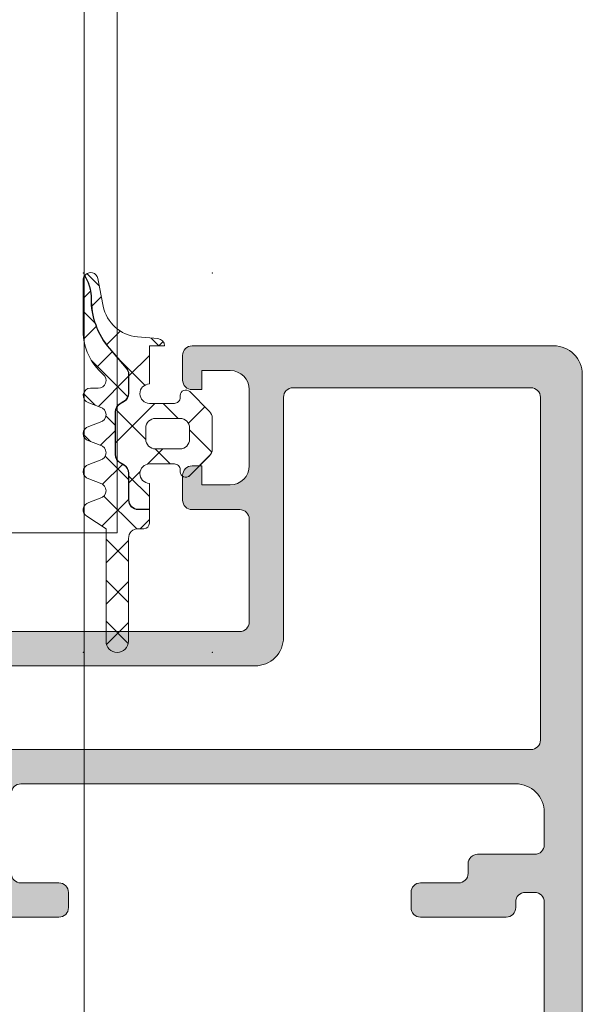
# Model space of a CAD drawing. Header units: millimetres. Extents: x 213386 to 506888, y 183055 to 450952.
# Tile 98 of 256: x 373104 to 373134, y 296826 to 296877. Entities that reach past the tile are written whole.
import ezdxf

# ---------------------------------------------------------------- set-up
doc = ezdxf.new("R2010")
doc.units = ezdxf.units.MM
doc.layers.add('FASÁDA DETAILNÍ', color=255, linetype='Continuous', lineweight=0)

msp = doc.modelspace()

# ---------------------------------------------------------------- hatches: boundary and pattern name
at = {"layer": 'FASÁDA DETAILNÍ'}
h = msp.add_hatch(dxfattribs=at)
h.set_pattern_fill('ANSI37', color=256, scale=0.48, style=0)
h.set_pattern_definition([(45, (373111.5742, 296860.1957), (-1.07763, 1.07763), []), (135, (373111.5742, 296860.1957), (-1.07763, -1.07763), [])])
edge = h.paths.add_edge_path()
edge.add_line((373108.491, 296852.982), (373107.884, 296853.209))
edge.add_arc((373107.984, 296853.586), 0.39, 104.9294, 255.0706, ccw=False)
edge.add_line((373107.884, 296853.962), (373108.491, 296854.19))
edge.add_arc((373108.384, 296854.586), 0.41, -74.9324, 74.9324)
edge.add_line((373108.491, 296854.982), (373107.884, 296855.209))
edge.add_arc((373107.984, 296855.586), 0.39, 104.9292, 255.0708, ccw=False)
edge.add_line((373107.884, 296855.962), (373108.491, 296856.19))
edge.add_arc((373108.384, 296856.586), 0.41, -74.9326, 74.9326)
edge.add_line((373108.491, 296856.982), (373107.884, 296857.209))
edge.add_arc((373107.984, 296857.586), 0.39, 90, 255.0707, ccw=False)
edge.add_line((373107.984, 296857.976), (373108.384, 296857.976))
edge.add_arc((373108.384, 296858.386), 0.41, -90, 49.6801)
edge.add_arc((373110.584, 296860.978), 2.99, 179.9987, 229.6801, ccw=False)
edge.add_line((373107.594, 296860.978), (373107.594, 296863.65))
edge.add_arc((373107.984, 296863.65), 0.39, 144.3594, 180.0819, ccw=False)
edge.add_line((373107.667, 296863.878), (373107.797, 296863.619))
edge.add_arc((373106.018, 296862.727), 1.99, -0.6189, 26.6548, ccw=False)
edge.add_arc((373112.022, 296862.662), 4.014, 179.3811, 220.6412)
edge.add_line((373108.976, 296860.048), (373109.857, 296859.021))
edge.add_arc((373109.488, 296858.705), 0.486, 0, 40.6412, ccw=False)
edge.add_line((373109.974, 296858.705), (373109.974, 296857.707))
edge.add_arc((373109.484, 296857.707), 0.49, -60, 0, ccw=False)
edge.add_line((373109.729, 296857.283), (373109.529, 296857.167))
edge.add_arc((373109.784, 296856.726), 0.51, 120, 180)
edge.add_line((373109.274, 296856.726), (373109.274, 296854.489))
edge.add_arc((373109.784, 296854.489), 0.51, 180, 240)
edge.add_line((373109.529, 296854.047), (373109.729, 296853.932))
edge.add_arc((373109.484, 296853.507), 0.49, 0, 60, ccw=False)
edge.add_line((373109.974, 296853.507), (373109.974, 296852.107))
edge.add_arc((373110.484, 296852.107), 0.51, 180, 270)
edge.add_line((373110.484, 296851.597), (373111.074, 296851.597))
edge.add_line((373111.074, 296851.597), (373111.074, 296850.886))
edge.add_arc((373110.784, 296850.886), 0.29, -90, -0.0001, ccw=False)
edge.add_line((373110.784, 296850.596), (373110.484, 296850.596))
edge.add_arc((373110.484, 296850.086), 0.51, 89.9796, 180.0243)
edge.add_line((373109.974, 296850.086), (373109.974, 296844.686))
edge.add_arc((373109.384, 296844.686), 0.59, -180, -0.0003, ccw=False)
edge.add_line((373108.794, 296844.686), (373108.794, 296850.591))
edge.add_line((373108.794, 296850.591), (373107.789, 296851.248))
edge.add_arc((373107.984, 296851.586), 0.39, 104.9298, 240.0406, ccw=False)
edge.add_line((373107.884, 296851.962), (373108.491, 296852.19))
edge.add_arc((373108.384, 296852.586), 0.41, -74.9324, 74.9324)
h = msp.add_hatch(dxfattribs=at)
h.set_pattern_fill('ANSI37', color=256, scale=0.625, style=0)
h.set_pattern_definition([(45, (373111.5742, 296860.1957), (-1.40317, 1.40317), []), (135, (373111.5742, 296860.1957), (-1.40317, -1.40317), [])])
edge = h.paths.add_edge_path()
edge.add_arc((373112.984, 296853.586), 0.29, -179.9995, -44.9976, ccw=False)
edge.add_line((373112.694, 296853.586), (373112.694, 296853.686))
edge.add_arc((373112.384, 296853.686), 0.31, 0, 90)
edge.add_line((373112.384, 296853.996), (373111.084, 296853.996))
edge.add_arc((373111.084, 296853.486), 0.51, 90, 268.8765)
edge.add_line((373111.074, 296852.976), (373111.074, 296851.617))
edge.add_line((373111.074, 296851.617), (373110.484, 296851.617))
edge.add_arc((373110.484, 296852.107), 0.49, 180, 270, ccw=False)
edge.add_line((373109.994, 296852.107), (373109.994, 296853.507))
edge.add_arc((373109.484, 296853.507), 0.51, 0, 60)
edge.add_line((373109.739, 296853.949), (373109.539, 296854.064))
edge.add_arc((373109.784, 296854.489), 0.49, 180, 240, ccw=False)
edge.add_line((373109.294, 296854.489), (373109.294, 296856.726))
edge.add_arc((373109.784, 296856.726), 0.49, 120, 180, ccw=False)
edge.add_line((373109.539, 296857.15), (373109.739, 296857.266))
edge.add_arc((373109.484, 296857.707), 0.51, -60, 0)
edge.add_line((373109.994, 296857.707), (373109.994, 296858.705))
edge.add_arc((373109.488, 296858.705), 0.506, 0, 40.6412)
edge.add_line((373109.872, 296859.034), (373108.991, 296860.061))
edge.add_arc((373112.022, 296862.662), 3.994, 179.3811, 220.6412, ccw=False)
edge.add_arc((373106.018, 296862.727), 2.01, -0.6189, 26.6548)
edge.add_line((373107.815, 296863.628), (373107.681, 296863.895))
edge.add_arc((373107.984, 296863.65), 0.39, 11.0106, 141.088, ccw=False)
edge.add_line((373108.367, 296863.725), (373108.647, 296862.287))
edge.add_arc((373110.62, 296862.67), 2.01, 191.0025, 265.0048)
edge.add_line((373110.445, 296860.668), (373111.518, 296860.574))
edge.add_arc((373111.484, 296860.186), 0.39, 1.4699, 85.084, ccw=False)
edge.add_line((373111.874, 296860.196), (373111.074, 296860.196))
edge.add_line((373111.074, 296860.196), (373111.074, 296858.196))
edge.add_arc((373111.084, 296857.686), 0.51, 91.1235, 270)
edge.add_line((373111.084, 296857.176), (373112.384, 296857.176))
edge.add_arc((373112.384, 296857.486), 0.31, -90, 0)
edge.add_line((373112.694, 296857.486), (373112.694, 296857.586))
edge.add_arc((373112.984, 296857.586), 0.29, 45.0033, 179.9944, ccw=False)
edge.add_line((373113.189, 296857.791), (373114.231, 296856.75))
edge.add_arc((373113.884, 296856.404), 0.49, 0, 45.0202, ccw=False)
edge.add_line((373114.374, 296856.404), (373114.374, 296854.768))
edge.add_arc((373113.884, 296854.768), 0.49, -45.0277, 0, ccw=False)
edge.add_line((373114.23, 296854.421), (373113.189, 296853.381))
edge = h.paths.add_edge_path()
edge.add_arc((373111.384, 296855.286), 0.5, 180, 270)
edge.add_line((373111.384, 296854.786), (373112.684, 296854.786))
edge.add_arc((373112.684, 296855.286), 0.5, 269.9979, 360.0021)
edge.add_line((373113.184, 296855.286), (373113.184, 296855.886))
edge.add_arc((373112.684, 296855.886), 0.5, -0.0021, 90.0021)
edge.add_line((373112.684, 296856.386), (373111.384, 296856.386))
edge.add_arc((373111.384, 296855.886), 0.5, 90, 180)
edge.add_line((373110.884, 296855.886), (373110.884, 296855.286))
h = msp.add_hatch(color=256, dxfattribs=at)
edge = h.paths.add_edge_path(flags=16)
edge.add_ellipse((373131.12, 296839.496), major_axis=(-0.5, 0), ratio=1, start_angle=89.997, end_angle=180.003)
edge.add_line((373131.62, 296839.496), (373131.62, 296857.496))
edge.add_ellipse((373131.12, 296857.496), major_axis=(-0.5, 0), ratio=1, start_angle=179.997, end_angle=270.003)
edge.add_line((373131.12, 296857.996), (373118.62, 296857.996))
edge.add_ellipse((373118.62, 296857.496), major_axis=(-0.5, 0), ratio=1, start_angle=270.0025, end_angle=359.9975)
edge.add_line((373118.12, 296857.496), (373118.12, 296844.893))
edge.add_ellipse((373116.62, 296844.893), major_axis=(-1.5, 0), ratio=1, start_angle=90, end_angle=180, ccw=False)
edge.add_line((373116.62, 296843.393), (373103.62, 296843.393))
edge.add_ellipse((373103.62, 296842.893), major_axis=(-0.5, 0), ratio=1, start_angle=-90, end_angle=0)
edge.add_line((373103.12, 296842.893), (373103.12, 296839.496))
edge.add_ellipse((373103.62, 296839.496), major_axis=(-0.5, 0), ratio=1, start_angle=0, end_angle=90)
edge.add_line((373103.62, 296838.996), (373131.12, 296838.996))
edge = h.paths.add_edge_path()
edge.add_line((373132.32, 296810.196), (373129.32, 296810.196))
edge.add_line((373129.32, 296810.196), (373129.32, 296812.196))
edge.add_arc((373129.82, 296812.196), 0.5, 89.997, 180.003, ccw=False)
edge.add_line((373129.82, 296812.696), (373130.32, 296812.696))
edge.add_line((373130.32, 296812.696), (373130.32, 296811.696))
edge.add_line((373130.32, 296811.696), (373131.32, 296811.696))
edge.add_arc((373131.32, 296812.696), 1, 270.0037, 359.9963)
edge.add_line((373132.32, 296812.696), (373132.32, 296816.696))
edge.add_arc((373131.32, 296816.696), 1, 0.0017, 89.9983)
edge.add_line((373131.32, 296817.696), (373130.32, 296817.696))
edge.add_line((373130.32, 296817.696), (373130.32, 296816.696))
edge.add_line((373130.32, 296816.696), (373129.82, 296816.696))
edge.add_arc((373129.82, 296817.196), 0.5, 180.0006, 269.9994, ccw=False)
edge.add_line((373129.32, 296817.196), (373129.32, 296819.996))
edge.add_arc((373129.82, 296819.996), 0.5, 0, 180, ccw=False)
edge.add_line((373130.32, 296819.996), (373130.32, 296819.696))
edge.add_arc((373130.82, 296819.696), 0.5, 180.0012, 269.9988)
edge.add_line((373130.82, 296819.196), (373131.32, 296819.196))
edge.add_arc((373131.32, 296819.696), 0.5, 270.0078, 359.9922)
edge.add_line((373131.82, 296819.696), (373131.82, 296830.996))
edge.add_arc((373131.32, 296830.996), 0.5, 0.0025, 89.9975)
edge.add_line((373131.32, 296831.496), (373130.82, 296831.496))
edge.add_arc((373130.82, 296830.996), 0.5, 89.9928, 180.0072)
edge.add_line((373130.32, 296830.996), (373130.32, 296830.696))
edge.add_arc((373129.82, 296830.696), 0.5, 270.0072, 359.9928, ccw=False)
edge.add_line((373129.82, 296830.196), (373125.32, 296830.196))
edge.add_arc((373125.32, 296830.696), 0.5, 180.0006, 269.9994, ccw=False)
edge.add_line((373124.82, 296830.696), (373124.82, 296831.496))
edge.add_arc((373125.32, 296831.496), 0.5, 89.997, 180.003, ccw=False)
edge.add_line((373125.32, 296831.996), (373127.32, 296831.996))
edge.add_arc((373127.32, 296832.496), 0.5, 270.0078, 359.9922)
edge.add_line((373127.82, 296832.496), (373127.82, 296832.996))
edge.add_arc((373128.32, 296832.996), 0.5, 89.9928, 180.0072, ccw=False)
edge.add_line((373128.32, 296833.496), (373131.32, 296833.496))
edge.add_arc((373131.32, 296833.996), 0.5, 270.0063, 359.9937)
edge.add_line((373131.82, 296833.996), (373131.82, 296835.696))
edge.add_arc((373130.32, 296835.696), 1.5, 359.9988, 450.0012)
edge.add_line((373130.32, 296837.196), (373104.32, 296837.196))
edge.add_arc((373104.32, 296836.696), 0.5, 89.9976, 180.0024)
edge.add_line((373103.82, 296836.696), (373103.82, 296832.496))
edge.add_arc((373104.32, 296832.496), 0.5, 180.0006, 269.9994)
edge.add_line((373104.32, 296831.996), (373106.32, 296831.996))
edge.add_arc((373106.32, 296831.496), 0.5, 0.0025, 89.9975, ccw=False)
edge.add_line((373106.82, 296831.496), (373106.82, 296830.696))
edge.add_arc((373106.32, 296830.696), 0.5, 270.006, 359.994, ccw=False)
edge.add_line((373106.32, 296830.196), (373101.32, 296830.196))
edge.add_line((373101.32, 296830.196), (373100.562, 296830.413))
edge.add_arc((373100.48, 296830.125), 0.3, 74, 142.0952)
edge.add_arc((373100.006, 296830.493), 0.3, 270, 322.0953, ccw=False)
edge.add_line((373100.006, 296830.193), (373097.942, 296830.193))
edge.add_arc((373097.942, 296830.593), 0.4, 158.0262, 270.0001, ccw=False)
edge.add_line((373097.571, 296830.743), (373098.387, 296832.766))
edge.add_arc((373098.573, 296832.691), 0.2, 65.8589, 158.0261, ccw=False)
edge.add_line((373098.655, 296832.874), (373101.038, 296831.805))
edge.add_arc((373101.12, 296831.988), 0.2, 245.859, 360.8199)
edge.add_line((373101.32, 296831.991), (373101.32, 296843.295))
edge.add_arc((373101.129, 296843.303), 0.192, 357.4778, 451.0445)
edge.add_line((373101.125, 296843.495), (373100.705, 296843.495))
edge.add_line((373100.705, 296843.495), (373098.239, 296842.063))
edge.add_arc((373098.088, 296842.323), 0.3, 196, 300.1792, ccw=False)
edge.add_line((373097.8, 296842.24), (373097.372, 296843.732))
edge.add_line((373097.372, 296843.732), (373096.874, 296844.595))
edge.add_arc((373097.22, 296844.795), 0.4, 90, 210, ccw=False)
edge.add_line((373097.22, 296845.195), (373101.328, 296845.195))
edge.add_line((373101.328, 296845.195), (373115.82, 296845.193))
edge.add_arc((373115.82, 296845.693), 0.5, 269.9796, 360)
edge.add_line((373116.32, 296845.693), (373116.32, 296851.096))
edge.add_arc((373115.82, 296851.096), 0.5, 360, 450)
edge.add_line((373115.82, 296851.596), (373113.32, 296851.596))
edge.add_arc((373113.32, 296852.096), 0.5, 180, 270, ccw=False)
edge.add_line((373112.82, 296852.096), (373112.82, 296853.396))
edge.add_arc((373113.32, 296853.396), 0.5, 89.9976, 180.0024, ccw=False)
edge.add_line((373113.32, 296853.896), (373113.82, 296853.896))
edge.add_line((373113.82, 296853.896), (373113.82, 296852.896))
edge.add_line((373113.82, 296852.896), (373115.32, 296852.896))
edge.add_arc((373115.32, 296853.896), 1, 270.0018, 359.9982)
edge.add_line((373116.32, 296853.896), (373116.32, 296857.896))
edge.add_arc((373115.32, 296857.896), 1, 0.004, 89.996)
edge.add_line((373115.32, 296858.896), (373113.82, 296858.896))
edge.add_line((373113.82, 296858.896), (373113.82, 296857.896))
edge.add_line((373113.82, 296857.896), (373113.32, 296857.896))
edge.add_arc((373113.32, 296858.396), 0.5, 179.997, 270.003, ccw=False)
edge.add_line((373112.82, 296858.396), (373112.82, 296859.696))
edge.add_arc((373113.32, 296859.696), 0.5, 90.0006, 179.9994, ccw=False)
edge.add_line((373113.32, 296860.196), (373132.32, 296860.196))
edge.add_arc((373132.32, 296858.696), 1.5, -0.0011, 90.0011, ccw=False)
edge.add_line((373133.82, 296858.696), (373133.82, 296811.696))
edge.add_arc((373132.32, 296811.696), 1.5, 270.0023, 359.9977, ccw=False)

# ---------------------------------------------------------------- linework, layer by layer
for p, q in [((373107.638, 307967.154), (373107.638, 288952.655)), ((373107.638, 307967.154), (373107.638, 293752.655)), ((373107.638, 296850.37), (373107.638, 296377.655))]:
    msp.add_line(p, q, dxfattribs=at)
msp.add_lwpolyline([(373065.384, 296931.341), (373065.384, 297319.032), (373109.384, 297319.032), (373109.384, 296931.341), (373109.384, 296850.37), (373065.384, 296850.37)], close=True, dxfattribs=at)
at = {"layer": 'FASÁDA DETAILNÍ', "color": 7}
for points in [[(373108.491, 296852.982), (373107.884, 296853.209, -0.768307), (373107.884, 296853.962), (373108.491, 296854.19, 0.76639), (373108.491, 296854.982), (373107.884, 296855.209, -0.76831), (373107.884, 296855.962), (373108.491, 296856.19, 0.766393), (373108.491, 296856.982), (373107.884, 296857.209, -0.877522), (373107.984, 296857.976), (373108.384, 296857.976, 0.698129), (373108.649, 296858.698, -0.220237), (373107.594, 296860.978), (373107.594, 296863.65, -0.157143), (373107.667, 296863.878), (373107.797, 296863.619, -0.119569), (373108.008, 296862.705, 0.182001), (373108.976, 296860.048), (373109.857, 296859.021, -0.179213), (373109.974, 296858.705), (373109.974, 296857.707, -0.267949), (373109.729, 296857.283), (373109.529, 296857.167, 0.267949), (373109.274, 296856.726), (373109.274, 296854.489, 0.267949), (373109.529, 296854.047), (373109.729, 296853.932, -0.267949), (373109.974, 296853.507), (373109.974, 296852.107, 0.414214), (373110.484, 296851.597), (373111.074, 296851.597), (373111.074, 296850.886, -0.414213), (373110.784, 296850.596), (373110.484, 296850.596, 0.414442), (373109.974, 296850.086), (373109.974, 296844.686, -0.999997), (373108.794, 296844.686), (373108.794, 296850.591), (373107.789, 296851.248, -0.668878), (373107.884, 296851.962), (373108.491, 296852.19, 0.76639), (373108.491, 296852.982)], [(373113.189, 296853.381, -0.668191), (373112.694, 296853.586), (373112.694, 296853.686, 0.414214), (373112.384, 296853.996), (373111.084, 296853.996, 0.990243), (373111.074, 296852.976), (373111.074, 296851.617), (373110.484, 296851.617, -0.414214), (373109.994, 296852.107), (373109.994, 296853.507, 0.267949), (373109.739, 296853.949), (373109.539, 296854.064, -0.267949), (373109.294, 296854.489), (373109.294, 296856.726, -0.267949), (373109.539, 296857.15), (373109.739, 296857.266, 0.267949), (373109.994, 296857.707), (373109.994, 296858.705, 0.179213), (373109.872, 296859.034), (373108.991, 296860.061, -0.182001), (373108.028, 296862.705, 0.119569), (373107.815, 296863.628), (373107.681, 296863.895, -0.637545), (373108.367, 296863.725), (373108.647, 296862.287, 0.334606), (373110.445, 296860.668), (373111.518, 296860.574, -0.381933), (373111.874, 296860.196), (373111.074, 296860.196), (373111.074, 296858.196, 0.990243), (373111.084, 296857.176), (373112.384, 296857.176, 0.414214), (373112.694, 296857.486), (373112.694, 296857.586, -0.668123), (373113.189, 296857.791), (373114.231, 296856.75, -0.199004), (373114.374, 296856.404), (373114.374, 296854.768, -0.199038), (373114.23, 296854.421), (373113.189, 296853.381)], [(373110.884, 296855.286, 0.414214), (373111.384, 296854.786), (373112.684, 296854.786, 0.414235), (373113.184, 296855.286), (373113.184, 296855.886, 0.414235), (373112.684, 296856.386), (373111.384, 296856.386, 0.414214), (373110.884, 296855.886), (373110.884, 296855.286)]]:
    msp.add_lwpolyline(points, format="xyb", close=True, dxfattribs=at)
at = {"layer": 'FASÁDA DETAILNÍ'}
for points in [[(373101.328, 296845.195), (373115.82, 296845.193), (373115.82, 296845.193, 0.414318), (373116.32, 296845.693), (373116.32, 296851.096), (373116.32, 296851.096, 0.414214), (373115.82, 296851.596), (373113.32, 296851.596), (373113.32, 296851.596, -0.414214), (373112.82, 296852.096), (373112.82, 296853.396), (373112.82, 296853.396, -0.414238), (373113.32, 296853.896), (373113.82, 296853.896), (373113.82, 296852.896), (373115.32, 296852.896), (373115.32, 296852.896, 0.414195), (373116.32, 296853.896), (373116.32, 296857.896), (373116.32, 296857.896, 0.414173), (373115.32, 296858.896), (373113.82, 296858.896), (373113.82, 296857.896), (373113.32, 296857.896), (373113.32, 296857.896, -0.414244), (373112.82, 296858.396), (373112.82, 296859.696), (373112.82, 296859.696, -0.414207), (373113.32, 296860.196), (373132.32, 296860.196), (373132.32, 296860.196, -0.414225), (373133.82, 296858.696), (373133.82, 296811.696)], [(373131.82, 296819.696), (373131.82, 296830.996), (373131.82, 296830.996, 0.414188), (373131.32, 296831.496), (373130.82, 296831.496), (373130.82, 296831.496, 0.414287), (373130.32, 296830.996), (373130.32, 296830.696), (373130.32, 296830.696, -0.41414), (373129.82, 296830.196), (373125.32, 296830.196), (373125.32, 296830.196, -0.414207), (373124.82, 296830.696), (373124.82, 296831.496), (373124.82, 296831.496, -0.414244), (373125.32, 296831.996), (373127.32, 296831.996), (373127.32, 296831.996, 0.414134), (373127.82, 296832.496), (373127.82, 296832.996), (373127.82, 296832.996, -0.414287), (373128.32, 296833.496), (373131.32, 296833.496), (373131.32, 296833.496, 0.414149), (373131.82, 296833.996), (373131.82, 296835.696), (373131.82, 296835.696, 0.414226), (373130.32, 296837.196), (373104.32, 296837.196), (373104.32, 296837.196, 0.414238), (373103.82, 296836.696)], [(373103.82, 296832.496, 0.414207), (373104.32, 296831.996), (373106.32, 296831.996), (373106.32, 296831.996, -0.414188), (373106.82, 296831.496), (373106.82, 296830.696), (373106.82, 296830.696, -0.414152), (373106.32, 296830.196), (373101.32, 296830.196)]]:
    msp.add_lwpolyline(points, format="xyb", dxfattribs=at)
at = {"layer": 'FASÁDA DETAILNÍ', "extrusion": (0, 0, -1)}
msp.add_lwpolyline([(-373131.12, 296838.996, -0.414244), (-373131.62, 296839.496), (-373131.62, 296857.496), (-373131.62, 296857.496, -0.414244), (-373131.12, 296857.996), (-373118.62, 296857.996), (-373118.62, 296857.996, -0.414188), (-373118.12, 296857.496), (-373118.12, 296844.893), (-373118.12, 296844.893, 0.414214), (-373116.62, 296843.393), (-373103.62, 296843.393), (-373103.62, 296843.393, -0.414214), (-373103.12, 296842.893), (-373103.12, 296839.496), (-373103.12, 296839.496, -0.414214), (-373103.62, 296838.996), (-373131.12, 296838.996)], format="xyb", close=True, dxfattribs=at)
at = {"layer": 'FASÁDA DETAILNÍ'}
for p in [(373107.594, 296864.026), (373114.374, 296864.026), (373107.594, 296844.096), (373114.374, 296844.096)]:
    msp.add_point(p, dxfattribs=at)

doc.saveas('drawing.dxf')
